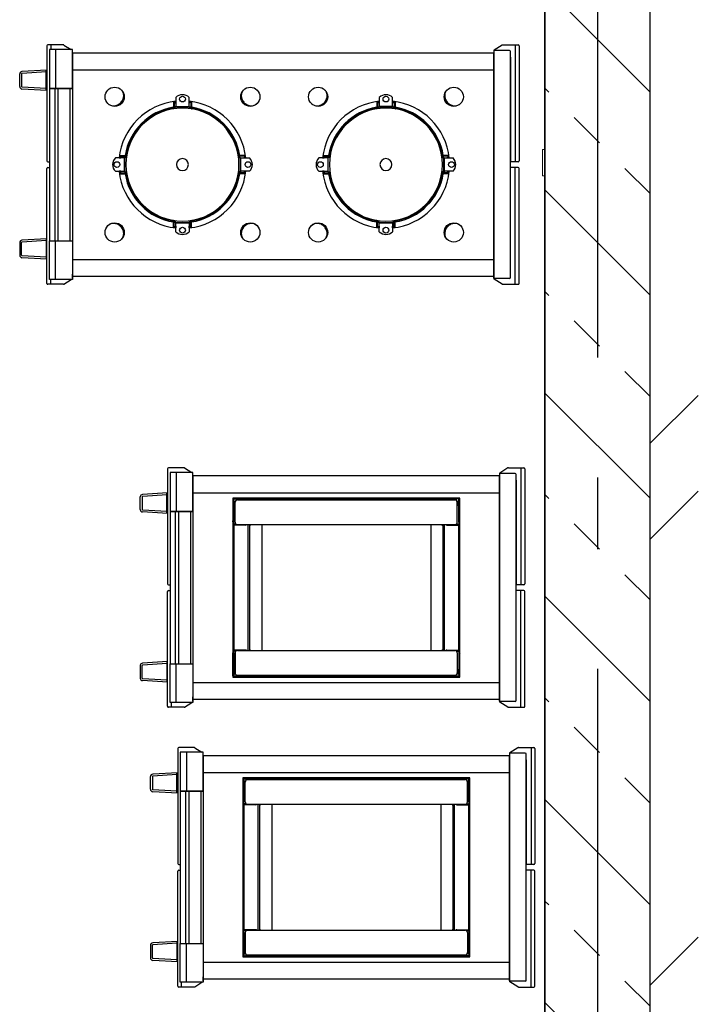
# Model space of a CAD drawing. Header units: millimetres. Extents: x -285236 to 84130, y -470 to 79511.
# Tile 111 of 192: x 18021 to 19428, y 26112 to 28168. Entities that reach past the tile are written whole.
import ezdxf

# ---------------------------------------------------------------- set-up
doc = ezdxf.new("R2010")
doc.units = ezdxf.units.MM
doc.linetypes.add('NLRS_stramien', pattern=[1650, 1000, -250, 150, -250])
doc.layers.add('XREF', color=254, linetype='Continuous')

msp = doc.modelspace()

# ---------------------------------------------------------------- hatches: boundary and pattern name
at = {"layer": 'XREF', "lineweight": 9}
h = msp.add_hatch(dxfattribs=at)
h.set_pattern_fill('FP_6', color=256, angle=45, style=0, pattern_type=2)
h.set_pattern_definition([(45, (-29374, 17038.6), (-565.685, 565.685), []), (45, (-29174, 17038.6), (-565.685, 565.685), [])])
h.paths.add_polyline_path([(19337.8696, 24852.6047), (19437.8696, 24852.6047), (19437.8696, 30542.6047), (19337.8696, 30542.0611), (19337.8696, 26495.7414)])
h = msp.add_hatch(dxfattribs=at)
h.set_pattern_fill('FP_316', color=256, angle=45, style=0, pattern_type=2)
h.set_pattern_definition([(135, (19337.87, 27592.6), (-212.132, -212.132), []), (135, (19337.87, 27804.74), (-212.132, -212.132), [75, -75])])
h.paths.add_polyline_path([(19337.8696, 24852.6047), (19337.0696, 30102.6047), (19327.8696, 30103.5138), (19255.3696, 30182.6047), (19337.8696, 30182.6047), (19337.8696, 30332.6047), (19117.8696, 30332.6047), (19117.8696, 24852.6047)])

# ---------------------------------------------------------------- linework, layer by layer
at = {"layer": 'XREF', "linetype": 'NLRS_stramien'}
msp.add_line((19227.8696, 77962.7572), (19227.8696, 8370.0218), dxfattribs=at)
at = {"layer": 'XREF', "lineweight": 35}
msp.add_line((19117.8696, 30332.6047), (19117.8696, 25072.6047), dxfattribs=at)
at = {"layer": 'XREF', "lineweight": 25}
msp.add_line((19337.8696, 24852.6047), (19337.8696, 30092.6047), dxfattribs=at)
at = {"layer": 'XREF'}
for p, q in [((18077.8946, 28113.8123), (18077.8946, 27873.8123)), ((18112.2165, 28115.8123), (18079.8946, 28115.8123)), ((18085.9909, 28115.8123), (18085.9909, 28105.9623)), ((18113.2893, 28115.5003), (18128.2981, 28105.9623)), ((19028.4999, 28115.5003), (19011.8219, 28104.9016)), ((19029.5726, 28115.8123), (19061.8945, 28115.8123)), ((19055.7983, 28115.8123), (19055.7983, 27871.8123)), ((19063.8945, 28113.8123), (19063.8945, 27873.8123)), ((19010.8946, 28103.2136), (19010.8946, 28094.3123)), ((19043.8946, 28103.8123), (19012.8946, 28103.8123)), ((19045.8946, 28090.3123), (19045.8946, 27872.8123)), ((18020.8914, 28028.6322), (18020.8914, 28055.2177)), ((18024.8914, 28055.2177), (18024.8914, 28028.6322)), ((18077.8946, 28063.3666), (18025.59, 28060.2086)), ((18076.018, 28059.246), (18025.8311, 28056.2159)), ((18076.018, 28020.5965), (18076.018, 28063.2533)), ((18076.018, 28024.6038), (18025.8311, 28027.634)), ((18093.9871, 28024.8123), (18093.9871, 27706.8123)), ((18100.8946, 28024.8123), (18100.8946, 27706.8123)), ((18125.8946, 28024.8123), (18125.8946, 27706.8123)), ((18077.8946, 28020.4832), (18025.59, 28023.6412)), ((18341.8946, 27982.5623), (18340.6946, 27982.5623)), ((18379.8946, 27982.5623), (18381.0946, 27982.5623)), ((18766.8946, 27982.5623), (18765.6946, 27982.5623)), ((18804.8946, 27982.5623), (18806.0946, 27982.5623)), ((18244.1446, 27884.8123), (18244.1446, 27886.0123)), ((18477.6446, 27884.8123), (18477.6446, 27886.0123)), ((18669.1446, 27884.8123), (18669.1446, 27886.0123)), ((18902.6446, 27884.8123), (18902.6446, 27886.0123)), ((18079.8946, 27871.8123), (18083.0246, 27871.8123)), ((18079.8946, 27859.8123), (18083.0246, 27859.8123)), ((19061.8945, 27871.8123), (19046.8946, 27871.8123)), ((19061.8945, 27859.8123), (19046.8946, 27859.8123)), ((19055.7983, 27615.8123), (19055.7983, 27859.8123)), ((18077.8946, 27617.8123), (18077.8946, 27857.8123)), ((18244.1446, 27846.8123), (18244.1446, 27845.6123)), ((18477.6446, 27846.8123), (18477.6446, 27845.6123)), ((18669.1446, 27846.8123), (18669.1446, 27845.6123)), ((18902.6446, 27846.8123), (18902.6446, 27845.6123)), ((19045.8946, 27641.3123), (19045.8946, 27858.8123)), ((19063.8945, 27617.8123), (19063.8945, 27857.8123)), ((18341.8946, 27749.0623), (18340.6946, 27749.0623)), ((18379.8946, 27749.0623), (18381.0946, 27749.0623)), ((18766.8946, 27749.0623), (18765.6946, 27749.0623)), ((18804.8946, 27749.0623), (18806.0946, 27749.0623)), ((18020.8914, 27702.9924), (18020.8914, 27676.4068)), ((18024.8914, 27676.4068), (18024.8914, 27702.9924)), ((18077.8946, 27711.1413), (18025.59, 27707.9833)), ((18076.018, 27707.0207), (18025.8311, 27703.9906)), ((18076.018, 27711.028), (18076.018, 27668.3712)), ((18076.018, 27672.3785), (18025.8311, 27675.4086)), ((18077.8946, 27668.2579), (18025.59, 27671.4159)), ((18130.8946, 27628.411), (18130.8946, 27637.3123)), ((19010.8946, 27628.411), (19010.8946, 27637.3123)), ((18112.2165, 27615.8123), (18079.8946, 27615.8123)), ((18085.9909, 27615.8123), (18085.9909, 27625.6623)), ((18113.2893, 27616.1243), (18128.2981, 27625.6623)), ((19028.4999, 27616.1243), (19011.8219, 27626.723)), ((19043.8946, 27627.8123), (19012.8946, 27627.8123)), ((19029.5726, 27615.8123), (19061.8945, 27615.8123)), ((18329.8697, 27230.6047), (18329.8697, 26990.6047)), ((18364.1916, 27232.6047), (18331.8697, 27232.6047)), ((18365.2643, 27232.2927), (18380.2732, 27222.7547)), ((19040.475, 27232.2927), (19023.7969, 27221.694)), ((19041.5477, 27232.6047), (19073.8696, 27232.6047)), ((19067.7733, 27232.6047), (19067.7733, 26988.6047)), ((19075.8696, 27230.6047), (19075.8696, 26990.6047)), ((19022.8696, 27220.006), (19022.8696, 27211.1047)), ((19055.8696, 27220.6047), (19024.8696, 27220.6047)), ((19057.8696, 27207.1047), (19057.8696, 26989.6047)), ((18272.8665, 27145.4246), (18272.8665, 27172.0101)), ((18276.8665, 27172.0101), (18276.8665, 27145.4246)), ((18329.8697, 27180.1591), (18277.5651, 27177.001)), ((18327.9931, 27176.0385), (18277.8062, 27173.0083)), ((18327.9931, 27137.3889), (18327.9931, 27180.0457)), ((18382.8696, 27180.6047), (19022.8696, 27180.6047)), ((18470.8696, 27119.1047), (18470.8696, 27160.6047)), ((18934.8696, 27119.1047), (18934.8696, 27160.6047)), ((18329.8697, 27137.2756), (18277.5651, 27140.4337)), ((18327.9931, 27141.3962), (18277.8062, 27144.4264)), ((18345.9622, 27141.6047), (18345.9622, 26823.6047)), ((18352.8696, 27141.6047), (18352.8696, 26823.6047)), ((18377.8696, 27141.6047), (18377.8696, 26823.6047)), ((18472.8696, 27115.1047), (18465.8696, 27115.1047)), ((18492.8696, 27113.1047), (18465.8696, 27113.1047)), ((18912.8696, 27113.1047), (18939.8696, 27113.1047)), ((18932.8696, 27115.1047), (18939.8696, 27115.1047)), ((18331.8697, 26988.6047), (18334.9996, 26988.6047)), ((18331.8697, 26976.6047), (18334.9996, 26976.6047)), ((19057.8696, 26758.1047), (19057.8696, 26975.6047)), ((19073.8696, 26988.6047), (19058.8696, 26988.6047)), ((19073.8696, 26976.6047), (19058.8696, 26976.6047)), ((19067.7733, 26732.6047), (19067.7733, 26976.6047)), ((18329.8697, 26734.6047), (18329.8697, 26974.6047)), ((19075.8696, 26734.6047), (19075.8696, 26974.6047)), ((18492.8696, 26852.1047), (18465.8696, 26852.1047)), ((18472.8696, 26850.1047), (18465.8696, 26850.1047)), ((18470.8696, 26846.1047), (18470.8696, 26804.6047)), ((18912.8696, 26852.1047), (18939.8696, 26852.1047)), ((18932.8696, 26850.1047), (18939.8696, 26850.1047)), ((18934.8696, 26846.1047), (18934.8696, 26804.6047)), ((18272.8665, 26819.7848), (18272.8665, 26793.1992)), ((18276.8665, 26793.1992), (18276.8665, 26819.7848)), ((18329.8697, 26827.9337), (18277.5651, 26824.7757)), ((18327.9931, 26823.8131), (18277.8062, 26820.783)), ((18327.9931, 26827.8204), (18327.9931, 26785.1636)), ((18327.9931, 26789.1709), (18277.8062, 26792.201)), ((18329.8697, 26785.0503), (18277.5651, 26788.2083)), ((18382.8696, 26784.6047), (19022.8696, 26784.6047)), ((18382.8696, 26745.2034), (18382.8696, 26754.1047)), ((19022.8696, 26745.2034), (19022.8696, 26754.1047)), ((18364.1916, 26732.6047), (18331.8697, 26732.6047)), ((18337.9659, 26732.6047), (18337.9659, 26742.4547)), ((18365.2643, 26732.9167), (18380.2732, 26742.4547)), ((19040.475, 26732.9167), (19023.7969, 26743.5154)), ((19055.8696, 26744.6047), (19024.8696, 26744.6047)), ((19041.5477, 26732.6047), (19073.8696, 26732.6047)), ((18385.3192, 26648.5007), (18352.9973, 26648.5007)), ((18386.3919, 26648.1887), (18401.4008, 26638.6507)), ((19061.6026, 26648.1887), (19044.9245, 26637.59)), ((19062.6753, 26648.5007), (19094.9972, 26648.5007)), ((19088.9009, 26648.5007), (19088.9009, 26404.5007)), ((18350.9973, 26646.5007), (18350.9973, 26406.5007)), ((19043.9972, 26635.902), (19043.9972, 26627.0007)), ((19076.9972, 26636.5007), (19045.9972, 26636.5007)), ((19096.9972, 26646.5007), (19096.9972, 26406.5007)), ((19078.9972, 26623.0007), (19078.9972, 26405.5007)), ((18293.9941, 26561.3206), (18293.9941, 26587.9062)), ((18297.9941, 26587.9062), (18297.9941, 26561.3206)), ((18350.9973, 26596.0551), (18298.6927, 26592.8971)), ((18349.1207, 26591.9345), (18298.9338, 26588.9044)), ((18349.1207, 26553.285), (18349.1207, 26595.9418)), ((18403.9972, 26596.5007), (19043.9972, 26596.5007)), ((18491.9972, 26535.0007), (18491.9972, 26576.5007)), ((18955.9972, 26535.0007), (18955.9972, 26576.5007)), ((18350.9973, 26553.1717), (18298.6927, 26556.3297)), ((18349.1207, 26557.2923), (18298.9338, 26560.3225)), ((18367.0898, 26557.5007), (18367.0898, 26239.5007)), ((18373.9972, 26557.5007), (18373.9972, 26239.5007)), ((18398.9972, 26557.5007), (18398.9972, 26239.5007)), ((18493.9972, 26531.0007), (18486.9972, 26531.0007)), ((18513.9972, 26529.0007), (18486.9972, 26529.0007)), ((18933.9972, 26529.0007), (18960.9972, 26529.0007)), ((18953.9972, 26531.0007), (18960.9972, 26531.0007)), ((18352.9973, 26404.5007), (18356.1272, 26404.5007)), ((19094.9972, 26404.5007), (19079.9972, 26404.5007)), ((18350.9973, 26150.5007), (18350.9973, 26390.5007)), ((18352.9973, 26392.5007), (18356.1272, 26392.5007)), ((19078.9972, 26174.0007), (19078.9972, 26391.5007)), ((19094.9972, 26392.5007), (19079.9972, 26392.5007)), ((19088.9009, 26148.5007), (19088.9009, 26392.5007)), ((19096.9972, 26150.5007), (19096.9972, 26390.5007)), ((18513.9972, 26268.0007), (18486.9972, 26268.0007)), ((18493.9972, 26266.0007), (18486.9972, 26266.0007)), ((18491.9972, 26262.0007), (18491.9972, 26220.5007)), ((18933.9972, 26268.0007), (18960.9972, 26268.0007)), ((18953.9972, 26266.0007), (18960.9972, 26266.0007)), ((18955.9972, 26262.0007), (18955.9972, 26220.5007)), ((18293.9941, 26235.6809), (18293.9941, 26209.0953)), ((18297.9941, 26209.0953), (18297.9941, 26235.6809)), ((18350.9973, 26243.8298), (18298.6927, 26240.6718)), ((18349.1207, 26239.7092), (18298.9338, 26236.679)), ((18349.1207, 26243.7165), (18349.1207, 26201.0597)), ((18350.9973, 26200.9464), (18298.6927, 26204.1044)), ((18349.1207, 26205.067), (18298.9338, 26208.0971)), ((18403.9972, 26200.5007), (19043.9972, 26200.5007)), ((18359.0935, 26148.5007), (18359.0935, 26158.3507)), ((18386.3919, 26148.8128), (18401.4008, 26158.3507)), ((18403.9972, 26161.0994), (18403.9972, 26170.0007)), ((19043.9972, 26161.0994), (19043.9972, 26170.0007)), ((19061.6026, 26148.8128), (19044.9245, 26159.4115)), ((19076.9972, 26160.5007), (19045.9972, 26160.5007)), ((18385.3192, 26148.5007), (18352.9973, 26148.5007)), ((19062.6753, 26148.5007), (19094.9972, 26148.5007))]:
    msp.add_line(p, q, dxfattribs=at)
at = {"layer": 'XREF', "linetype": 'Continuous'}
for p, q in [((18130.8946, 28063.8123), (19010.8946, 28063.8123)), ((18130.8946, 27667.8123), (19010.8946, 27667.8123))]:
    msp.add_line(p, q, dxfattribs=at)
at = {"layer": 'XREF', "lineweight": 18}
for p, q in [((19112.8696, 27842.1594), (19112.8696, 27897.1594)), ((19117.8696, 27897.1594), (19112.8696, 27897.1594)), ((19117.8696, 27842.1594), (19112.8696, 27842.1594))]:
    msp.add_line(p, q, dxfattribs=at)
at = {"layer": 'XREF', "flags": 128}
for points in [[(18095.8946, 28105.9623), (18095.8946, 28024.8123), (18130.8946, 28024.8123), (18130.8946, 28105.9623), (18095.8946, 28105.9623), (18083.0246, 28105.9623), (18083.0246, 28024.8123), (18095.8946, 28024.8123)], [(19010.8946, 28101.8123), (19010.8946, 27865.8123), (19010.8946, 28098.8123), (18130.8946, 28098.8123), (18130.8946, 27865.8123), (18130.8946, 27632.8123), (19010.8946, 27632.8123), (19010.8946, 27865.8123), (19010.8946, 27629.8123)], [(19045.8946, 27629.8123), (19045.8946, 27865.8123), (19045.8946, 28101.8123)], [(18130.8946, 28024.8123), (18083.0246, 28024.8123), (18083.0246, 27706.8123), (18130.8946, 27706.8123)], [(18346.8946, 28006.0395), (18346.8946, 27986.6723), (18374.8946, 27986.6723), (18374.8946, 28006.0395)], [(18771.8946, 28006.0395), (18771.8946, 27986.6723), (18799.8946, 27986.6723), (18799.8946, 28006.0395)], [(18340.6946, 27982.0704), (18340.6946, 27983.0623), (18337.6946, 27983.0623), (18337.6946, 27981.5091)], [(18341.8946, 27997.4481), (18341.8946, 27985.7786), (18341.8946, 27982.2726)], [(18343.3946, 27997.6559), (18343.3946, 27985.974), (18343.3946, 27982.5074)], [(18343.3946, 27983.8123), (18344.3946, 27983.8123), (18344.3946, 27982.653)], [(18345.3946, 27997.906), (18345.3946, 27994.5623), (18346.8946, 27994.5623), (18346.8946, 27998.1704), (18346.8946, 27994.5623)], [(18345.8946, 27982.855), (18345.8946, 27986.2635), (18345.8946, 27987.0623), (18360.8946, 27987.0623), (18375.8946, 27987.0623), (18375.8946, 27986.2635), (18375.8946, 27982.855)], [(18376.3946, 27997.906), (18376.3946, 27994.5623), (18374.8946, 27994.5623), (18374.8946, 27998.1704), (18374.8946, 27994.5623)], [(18378.3946, 27983.8123), (18377.3946, 27983.8123), (18377.3946, 27982.653)], [(18378.3946, 27997.6559), (18378.3946, 27985.974), (18378.3946, 27982.5074)], [(18379.8946, 27997.4481), (18379.8946, 27985.7786), (18379.8946, 27982.2726)], [(18381.0946, 27982.0704), (18381.0946, 27983.0623), (18384.0946, 27983.0623), (18384.0946, 27981.5091)], [(18765.6946, 27982.0704), (18765.6946, 27983.0623), (18762.6946, 27983.0623), (18762.6946, 27981.5091)], [(18766.8946, 27997.4481), (18766.8946, 27985.7786), (18766.8946, 27982.2726)], [(18768.3946, 27997.6559), (18768.3946, 27985.974), (18768.3946, 27982.5074)], [(18768.3946, 27983.8123), (18769.3946, 27983.8123), (18769.3946, 27982.653)], [(18771.8946, 27994.5623), (18771.8946, 27998.1704), (18771.8946, 27994.5623), (18770.3946, 27994.5623), (18770.3946, 27997.906)], [(18800.8946, 27982.855), (18800.8946, 27986.2635), (18800.8946, 27987.0623), (18785.8946, 27987.0623), (18770.8946, 27987.0623), (18770.8946, 27986.2635), (18770.8946, 27982.855)], [(18801.3946, 27997.906), (18801.3946, 27994.5623), (18799.8946, 27994.5623), (18799.8946, 27998.1704), (18799.8946, 27994.5623)], [(18802.3946, 27982.653), (18802.3946, 27983.8123), (18803.3946, 27983.8123)], [(18803.3946, 27997.6559), (18803.3946, 27985.974), (18803.3946, 27982.5074)], [(18804.8946, 27997.4481), (18804.8946, 27985.7786), (18804.8946, 27982.2726)], [(18806.0946, 27982.0704), (18806.0946, 27983.0623), (18809.0946, 27983.0623), (18809.0946, 27981.5091)], [(18228.8008, 27881.3123), (18232.1446, 27881.3123), (18232.1446, 27879.8123), (18228.5364, 27879.8123), (18232.1446, 27879.8123)], [(18229.0509, 27883.3123), (18240.7328, 27883.3123), (18244.1994, 27883.3123)], [(18229.2587, 27884.8123), (18240.9283, 27884.8123), (18244.4343, 27884.8123)], [(18243.8518, 27880.8123), (18240.4433, 27880.8123), (18239.6446, 27880.8123), (18239.6446, 27865.8123), (18239.6446, 27850.8123), (18240.4433, 27850.8123), (18243.8518, 27850.8123)], [(18242.8946, 27883.3123), (18242.8946, 27882.3123), (18244.0539, 27882.3123)], [(18245.1977, 27889.0123), (18243.6446, 27889.0123), (18243.6446, 27886.0123), (18244.6364, 27886.0123)], [(18477.1527, 27886.0123), (18478.1446, 27886.0123), (18478.1446, 27889.0123), (18476.5914, 27889.0123)], [(18492.5304, 27884.8123), (18480.8608, 27884.8123), (18477.3548, 27884.8123)], [(18492.7382, 27883.3123), (18481.0563, 27883.3123), (18477.5897, 27883.3123)], [(18478.8946, 27883.3123), (18478.8946, 27882.3123), (18477.7353, 27882.3123)], [(18477.9373, 27880.8123), (18481.3458, 27880.8123), (18482.1446, 27880.8123), (18482.1446, 27865.8123), (18482.1446, 27850.8123), (18481.3458, 27850.8123), (18477.9373, 27850.8123)], [(18492.9883, 27881.3123), (18489.6446, 27881.3123), (18489.6446, 27879.8123), (18493.2527, 27879.8123)], [(18653.8008, 27881.3123), (18657.1446, 27881.3123), (18657.1446, 27879.8123), (18653.5364, 27879.8123), (18657.1446, 27879.8123)], [(18654.0509, 27883.3123), (18665.7328, 27883.3123), (18669.1994, 27883.3123)], [(18654.2587, 27884.8123), (18665.9283, 27884.8123), (18669.4343, 27884.8123)], [(18668.8518, 27880.8123), (18665.4433, 27880.8123), (18664.6446, 27880.8123), (18664.6446, 27865.8123), (18664.6446, 27850.8123), (18665.4433, 27850.8123), (18668.8518, 27850.8123)], [(18667.8946, 27883.3123), (18667.8946, 27882.3123), (18669.0539, 27882.3123)], [(18669.6364, 27886.0123), (18668.6446, 27886.0123), (18668.6446, 27889.0123), (18670.1977, 27889.0123)], [(18902.1527, 27886.0123), (18903.1446, 27886.0123), (18903.1446, 27889.0123), (18901.5914, 27889.0123)], [(18917.5304, 27884.8123), (18905.8608, 27884.8123), (18902.3548, 27884.8123)], [(18917.7382, 27883.3123), (18906.0563, 27883.3123), (18902.5897, 27883.3123)], [(18903.8946, 27883.3123), (18903.8946, 27882.3123), (18902.7353, 27882.3123)], [(18902.9373, 27880.8123), (18906.3458, 27880.8123), (18907.1446, 27880.8123), (18907.1446, 27865.8123), (18907.1446, 27850.8123), (18906.3458, 27850.8123), (18902.9373, 27850.8123)], [(18918.2527, 27879.8123), (18914.6446, 27879.8123), (18914.6446, 27881.3123), (18917.9883, 27881.3123)], [(18220.6673, 27851.8123), (18240.0346, 27851.8123), (18240.0346, 27879.8123), (18220.6673, 27879.8123)], [(18501.1218, 27851.8123), (18481.7546, 27851.8123), (18481.7546, 27879.8123), (18501.1218, 27879.8123)], [(18645.6673, 27851.8123), (18665.0346, 27851.8123), (18665.0346, 27879.8123), (18645.6673, 27879.8123)], [(18926.1218, 27851.8123), (18906.7546, 27851.8123), (18906.7546, 27879.8123), (18926.1218, 27879.8123)], [(18228.8008, 27850.3123), (18232.1446, 27850.3123), (18232.1446, 27851.8123), (18228.5364, 27851.8123), (18232.1446, 27851.8123)], [(18229.0509, 27848.3123), (18240.7328, 27848.3123), (18244.1994, 27848.3123)], [(18229.2587, 27846.8123), (18240.9283, 27846.8123), (18244.4343, 27846.8123)], [(18244.0539, 27849.3123), (18242.8946, 27849.3123), (18242.8946, 27848.3123)], [(18244.6364, 27845.6123), (18243.6446, 27845.6123), (18243.6446, 27842.6123), (18245.1977, 27842.6123)], [(18477.1527, 27845.6123), (18478.1446, 27845.6123), (18478.1446, 27842.6123), (18476.5914, 27842.6123)], [(18492.5304, 27846.8123), (18480.8608, 27846.8123), (18477.3548, 27846.8123)], [(18492.7382, 27848.3123), (18481.0563, 27848.3123), (18477.5897, 27848.3123)], [(18477.7353, 27849.3123), (18478.8946, 27849.3123), (18478.8946, 27848.3123)], [(18493.2527, 27851.8123), (18489.6446, 27851.8123), (18489.6446, 27850.3123), (18492.9883, 27850.3123)], [(18657.1446, 27851.8123), (18653.5364, 27851.8123), (18657.1446, 27851.8123), (18657.1446, 27850.3123), (18653.8008, 27850.3123)], [(18654.0509, 27848.3123), (18665.7328, 27848.3123), (18669.1994, 27848.3123)], [(18654.2587, 27846.8123), (18665.9283, 27846.8123), (18669.4343, 27846.8123)], [(18667.8946, 27848.3123), (18667.8946, 27849.3123), (18669.0539, 27849.3123)], [(18670.1977, 27842.6123), (18668.6446, 27842.6123), (18668.6446, 27845.6123), (18669.6364, 27845.6123)], [(18901.5914, 27842.6123), (18903.1446, 27842.6123), (18903.1446, 27845.6123), (18902.1527, 27845.6123)], [(18917.5304, 27846.8123), (18905.8608, 27846.8123), (18902.3548, 27846.8123)], [(18917.7382, 27848.3123), (18906.0563, 27848.3123), (18902.5897, 27848.3123)], [(18903.8946, 27848.3123), (18903.8946, 27849.3123), (18902.7353, 27849.3123)], [(18918.2527, 27851.8123), (18914.6446, 27851.8123), (18914.6446, 27850.3123), (18917.9883, 27850.3123)], [(18340.6946, 27749.5541), (18340.6946, 27748.5623), (18337.6946, 27748.5623), (18337.6946, 27750.1154)], [(18341.8946, 27734.1764), (18341.8946, 27745.846), (18341.8946, 27749.352)], [(18343.3946, 27733.9686), (18343.3946, 27745.6505), (18343.3946, 27749.1171)], [(18343.3946, 27747.8123), (18344.3946, 27747.8123), (18344.3946, 27748.9716)], [(18345.3946, 27733.7185), (18345.3946, 27737.0623), (18346.8946, 27737.0623), (18346.8946, 27733.4541), (18346.8946, 27737.0623)], [(18345.8946, 27748.7695), (18345.8946, 27745.361), (18345.8946, 27744.5623), (18360.8946, 27744.5623), (18375.8946, 27744.5623), (18375.8946, 27745.361), (18375.8946, 27748.7695)], [(18346.8946, 27725.5851), (18346.8946, 27744.9523), (18374.8946, 27744.9523), (18374.8946, 27725.5851)], [(18376.3946, 27733.7185), (18376.3946, 27737.0623), (18374.8946, 27737.0623), (18374.8946, 27733.4541), (18374.8946, 27737.0623)], [(18378.3946, 27747.8123), (18377.3946, 27747.8123), (18377.3946, 27748.9716)], [(18378.3946, 27733.9686), (18378.3946, 27745.6505), (18378.3946, 27749.1171)], [(18379.8946, 27734.1764), (18379.8946, 27745.846), (18379.8946, 27749.352)], [(18381.0946, 27749.5541), (18381.0946, 27748.5623), (18384.0946, 27748.5623), (18384.0946, 27750.1154)], [(18762.6946, 27750.1154), (18762.6946, 27748.5623), (18765.6946, 27748.5623), (18765.6946, 27749.5541)], [(18766.8946, 27734.1764), (18766.8946, 27745.846), (18766.8946, 27749.352)], [(18768.3946, 27733.9686), (18768.3946, 27745.6505), (18768.3946, 27749.1171)], [(18768.3946, 27747.8123), (18769.3946, 27747.8123), (18769.3946, 27748.9716)], [(18770.3946, 27733.7185), (18770.3946, 27737.0623), (18771.8946, 27737.0623), (18771.8946, 27733.4541), (18771.8946, 27737.0623)], [(18770.8946, 27748.7695), (18770.8946, 27745.361), (18770.8946, 27744.5623), (18785.8946, 27744.5623), (18800.8946, 27744.5623), (18800.8946, 27745.361), (18800.8946, 27748.7695)], [(18771.8946, 27725.5851), (18771.8946, 27744.9523), (18799.8946, 27744.9523), (18799.8946, 27725.5851)], [(18801.3946, 27733.7185), (18801.3946, 27737.0623), (18799.8946, 27737.0623), (18799.8946, 27733.4541), (18799.8946, 27737.0623)], [(18802.3946, 27748.9716), (18802.3946, 27747.8123), (18803.3946, 27747.8123)], [(18803.3946, 27733.9686), (18803.3946, 27745.6505), (18803.3946, 27749.1171)], [(18804.8946, 27734.1764), (18804.8946, 27745.846), (18804.8946, 27749.352)], [(18806.0946, 27749.5541), (18806.0946, 27748.5623), (18809.0946, 27748.5623), (18809.0946, 27750.1154)], [(18095.8946, 27625.6623), (18095.8946, 27706.8123), (18130.8946, 27706.8123), (18130.8946, 27625.6623), (18095.8946, 27625.6623), (18083.0246, 27625.6623), (18083.0246, 27706.8123), (18095.8946, 27706.8123)], [(18347.8696, 27222.7547), (18347.8696, 27141.6047), (18382.8696, 27141.6047), (18382.8696, 27222.7547), (18347.8696, 27222.7547), (18334.9996, 27222.7547), (18334.9996, 27141.6047), (18347.8696, 27141.6047)], [(19022.8696, 27218.6047), (19022.8696, 26982.6047), (19022.8696, 27215.6047), (18382.8696, 27215.6047), (18382.8696, 26982.6047), (18382.8696, 26749.6047), (19022.8696, 26749.6047), (19022.8696, 26982.6047), (19022.8696, 26746.6047)], [(19057.8696, 26746.6047), (19057.8696, 26982.6047), (19057.8696, 27218.6047)], [(18466.3696, 27166.6047), (18466.3696, 27119.1047), (18467.8696, 27119.1047), (18467.8696, 27166.6047)], [(18467.8696, 27115.1047), (18467.8696, 27162.6047), (18471.2871, 27162.6047), (18468.3696, 27162.6047), (18468.3696, 27154.6047), (18470.8696, 27154.6047)], [(18468.8696, 27169.1047), (18516.3696, 27169.1047), (18702.8696, 27169.1047), (18889.3696, 27169.1047), (18936.8696, 27169.1047)], [(18468.8696, 27167.6047), (18516.3696, 27167.6047), (18702.8696, 27167.6047), (18472.8696, 27167.6047), (18472.8696, 27164.6047)], [(18475.8696, 27165.6047), (18702.8696, 27165.6047), (18929.8696, 27165.6047)], [(18497.3696, 27165.6047), (18497.3696, 27167.1047), (18505.3696, 27167.1047), (18505.3696, 27165.6047)], [(18936.8696, 27167.6047), (18889.3696, 27167.6047), (18702.8696, 27167.6047), (18932.8696, 27167.6047), (18932.8696, 27164.6047)], [(18908.3696, 27165.6047), (18908.3696, 27167.1047), (18900.3696, 27167.1047), (18900.3696, 27165.6047)], [(18934.8696, 27154.6047), (18937.3696, 27154.6047), (18937.3696, 27162.6047), (18934.4522, 27162.6047), (18937.8696, 27162.6047), (18937.8696, 27115.1047)], [(18939.3696, 27166.6047), (18939.3696, 27119.1047), (18937.8696, 27119.1047), (18937.8696, 27166.6047)], [(18382.8696, 27141.6047), (18334.9996, 27141.6047), (18334.9996, 26823.6047), (18382.8696, 26823.6047)], [(18465.8696, 27146.6047), (18466.3696, 27146.6047), (18466.3696, 27121.6047)], [(18939.8696, 27146.6047), (18939.3696, 27146.6047), (18939.3696, 27121.6047)], [(18475.8696, 27114.1047), (18702.8696, 27114.1047), (18929.8696, 27114.1047)], [(18497.8696, 26851.1047), (18497.8696, 26982.6047), (18497.8696, 27114.1047)], [(18502.8696, 26851.1047), (18502.8696, 26852.1047), (18501.3696, 26852.1047), (18501.3696, 26982.6047), (18501.3696, 27113.1047), (18502.8696, 27113.1047), (18502.8696, 27114.1047)], [(18526.3696, 27114.1047), (18526.3696, 26982.6047), (18526.3696, 26851.1047)], [(18879.3696, 27114.1047), (18879.3696, 26982.6047), (18879.3696, 26851.1047)], [(18902.8696, 27114.1047), (18902.8696, 27113.1047), (18904.3696, 27113.1047), (18904.3696, 26982.6047), (18904.3696, 26852.1047), (18902.8696, 26852.1047), (18902.8696, 26851.1047)], [(18907.8696, 26851.1047), (18907.8696, 26982.6047), (18907.8696, 27114.1047)], [(18465.8696, 26818.6047), (18466.3696, 26818.6047), (18466.3696, 26843.6047)], [(18466.3696, 26798.6047), (18466.3696, 26846.1047), (18467.8696, 26846.1047), (18467.8696, 26798.6047)], [(18470.8696, 26810.6047), (18468.3696, 26810.6047), (18468.3696, 26802.6047), (18471.2871, 26802.6047), (18467.8696, 26802.6047), (18467.8696, 26850.1047)], [(18475.8696, 26851.1047), (18702.8696, 26851.1047), (18929.8696, 26851.1047)], [(18937.8696, 26850.1047), (18937.8696, 26802.6047), (18934.4522, 26802.6047), (18937.3696, 26802.6047), (18937.3696, 26810.6047), (18934.8696, 26810.6047)], [(18939.3696, 26798.6047), (18939.3696, 26846.1047), (18937.8696, 26846.1047), (18937.8696, 26798.6047)], [(18939.8696, 26818.6047), (18939.3696, 26818.6047), (18939.3696, 26843.6047)], [(18347.8696, 26742.4547), (18347.8696, 26823.6047), (18382.8696, 26823.6047), (18382.8696, 26742.4547), (18347.8696, 26742.4547), (18334.9996, 26742.4547), (18334.9996, 26823.6047), (18347.8696, 26823.6047)], [(18468.8696, 26797.6047), (18516.3696, 26797.6047), (18702.8696, 26797.6047), (18472.8696, 26797.6047), (18472.8696, 26800.6047)], [(18468.8696, 26796.1047), (18516.3696, 26796.1047), (18702.8696, 26796.1047), (18889.3696, 26796.1047), (18936.8696, 26796.1047)], [(18475.8696, 26799.6047), (18702.8696, 26799.6047), (18929.8696, 26799.6047)], [(18497.3696, 26799.6047), (18497.3696, 26798.1047), (18505.3696, 26798.1047), (18505.3696, 26799.6047)], [(18936.8696, 26797.6047), (18889.3696, 26797.6047), (18702.8696, 26797.6047), (18932.8696, 26797.6047), (18932.8696, 26800.6047)], [(18900.3696, 26799.6047), (18900.3696, 26798.1047), (18908.3696, 26798.1047), (18908.3696, 26799.6047)], [(18368.9972, 26638.6507), (18368.9972, 26557.5007), (18403.9972, 26557.5007), (18403.9972, 26638.6507), (18368.9972, 26638.6507), (18356.1272, 26638.6507), (18356.1272, 26557.5007), (18368.9972, 26557.5007)], [(19043.9972, 26634.5007), (19043.9972, 26398.5007), (19043.9972, 26631.5007), (18403.9972, 26631.5007), (18403.9972, 26398.5007), (18403.9972, 26165.5007), (19043.9972, 26165.5007), (19043.9972, 26398.5007), (19043.9972, 26162.5007)], [(19078.9972, 26162.5007), (19078.9972, 26398.5007), (19078.9972, 26634.5007)], [(18489.9972, 26585.0007), (18537.4972, 26585.0007), (18723.9972, 26585.0007), (18910.4972, 26585.0007), (18957.9972, 26585.0007)], [(18487.4972, 26582.5007), (18487.4972, 26535.0007), (18488.9972, 26535.0007), (18488.9972, 26582.5007)], [(18488.9972, 26531.0007), (18488.9972, 26578.5007), (18492.4147, 26578.5007), (18489.4972, 26578.5007), (18489.4972, 26570.5007), (18491.9972, 26570.5007)], [(18489.9972, 26583.5007), (18537.4972, 26583.5007), (18723.9972, 26583.5007), (18493.9972, 26583.5007), (18493.9972, 26580.5007)], [(18496.9972, 26581.5007), (18723.9972, 26581.5007), (18950.9972, 26581.5007)], [(18518.4972, 26581.5007), (18518.4972, 26583.0007), (18526.4972, 26583.0007), (18526.4972, 26581.5007)], [(18957.9972, 26583.5007), (18910.4972, 26583.5007), (18723.9972, 26583.5007), (18953.9972, 26583.5007), (18953.9972, 26580.5007)], [(18929.4972, 26581.5007), (18929.4972, 26583.0007), (18921.4972, 26583.0007), (18921.4972, 26581.5007)], [(18955.9972, 26570.5007), (18958.4972, 26570.5007), (18958.4972, 26578.5007), (18955.5798, 26578.5007), (18958.9972, 26578.5007), (18958.9972, 26531.0007)], [(18960.4972, 26582.5007), (18960.4972, 26535.0007), (18958.9972, 26535.0007), (18958.9972, 26582.5007)], [(18403.9972, 26557.5007), (18356.1272, 26557.5007), (18356.1272, 26239.5007), (18403.9972, 26239.5007)], [(18486.9972, 26562.5007), (18487.4972, 26562.5007), (18487.4972, 26537.5007)], [(18960.9972, 26562.5007), (18960.4972, 26562.5007), (18960.4972, 26537.5007)], [(18496.9972, 26530.0007), (18723.9972, 26530.0007), (18950.9972, 26530.0007)], [(18518.9972, 26267.0007), (18518.9972, 26398.5007), (18518.9972, 26530.0007)], [(18523.9972, 26267.0007), (18523.9972, 26268.0007), (18522.4972, 26268.0007), (18522.4972, 26398.5007), (18522.4972, 26529.0007), (18523.9972, 26529.0007), (18523.9972, 26530.0007)], [(18547.4972, 26530.0007), (18547.4972, 26398.5007), (18547.4972, 26267.0007)], [(18900.4972, 26530.0007), (18900.4972, 26398.5007), (18900.4972, 26267.0007)], [(18923.9972, 26530.0007), (18923.9972, 26529.0007), (18925.4972, 26529.0007), (18925.4972, 26398.5007), (18925.4972, 26268.0007), (18923.9972, 26268.0007), (18923.9972, 26267.0007)], [(18928.9972, 26267.0007), (18928.9972, 26398.5007), (18928.9972, 26530.0007)], [(18486.9972, 26234.5007), (18487.4972, 26234.5007), (18487.4972, 26259.5007)], [(18487.4972, 26214.5007), (18487.4972, 26262.0007), (18488.9972, 26262.0007), (18488.9972, 26214.5007)], [(18491.9972, 26226.5007), (18489.4972, 26226.5007), (18489.4972, 26218.5007), (18492.4147, 26218.5007), (18488.9972, 26218.5007), (18488.9972, 26266.0007)], [(18496.9972, 26267.0007), (18723.9972, 26267.0007), (18950.9972, 26267.0007)], [(18958.9972, 26266.0007), (18958.9972, 26218.5007), (18955.5798, 26218.5007), (18958.4972, 26218.5007), (18958.4972, 26226.5007), (18955.9972, 26226.5007)], [(18960.4972, 26214.5007), (18960.4972, 26262.0007), (18958.9972, 26262.0007), (18958.9972, 26214.5007)], [(18960.9972, 26234.5007), (18960.4972, 26234.5007), (18960.4972, 26259.5007)], [(18368.9972, 26158.3507), (18368.9972, 26239.5007), (18403.9972, 26239.5007), (18403.9972, 26158.3507), (18368.9972, 26158.3507), (18356.1272, 26158.3507), (18356.1272, 26239.5007), (18368.9972, 26239.5007)], [(18489.9972, 26213.5007), (18537.4972, 26213.5007), (18723.9972, 26213.5007), (18493.9972, 26213.5007), (18493.9972, 26216.5007)], [(18496.9972, 26215.5007), (18723.9972, 26215.5007), (18950.9972, 26215.5007)], [(18518.4972, 26215.5007), (18518.4972, 26214.0007), (18526.4972, 26214.0007), (18526.4972, 26215.5007)], [(18957.9972, 26213.5007), (18910.4972, 26213.5007), (18723.9972, 26213.5007), (18953.9972, 26213.5007), (18953.9972, 26216.5007)], [(18921.4972, 26215.5007), (18921.4972, 26214.0007), (18929.4972, 26214.0007), (18929.4972, 26215.5007)], [(18489.9972, 26212.0007), (18537.4972, 26212.0007), (18723.9972, 26212.0007), (18910.4972, 26212.0007), (18957.9972, 26212.0007)]]:
    msp.add_lwpolyline(points, dxfattribs=at)
for points in [[(18939.8696, 27169.6047), (18702.8696, 27169.6047), (18465.8696, 27169.6047), (18465.8696, 26982.6047), (18465.8696, 26795.6047), (18702.8696, 26795.6047), (18939.8696, 26795.6047), (18939.8696, 26982.6047)], [(18516.3696, 27169.1047), (18516.3696, 27167.6047)], [(18702.8696, 27169.1047), (18702.8696, 27167.6047)], [(18889.3696, 27167.6047), (18889.3696, 27169.1047)], [(18467.8696, 27113.1047), (18467.8696, 26982.6047)], [(18937.8696, 27113.1047), (18937.8696, 26982.6047)], [(18467.8696, 26852.1047), (18467.8696, 26982.6047)], [(18937.8696, 26852.1047), (18937.8696, 26982.6047)], [(18516.3696, 26797.6047), (18516.3696, 26796.1047)], [(18702.8696, 26796.1047), (18702.8696, 26797.6047)], [(18889.3696, 26796.1047), (18889.3696, 26797.6047)], [(18960.9972, 26585.5007), (18723.9972, 26585.5007), (18486.9972, 26585.5007), (18486.9972, 26398.5007), (18486.9972, 26211.5007), (18723.9972, 26211.5007), (18960.9972, 26211.5007), (18960.9972, 26398.5007)], [(18537.4972, 26585.0007), (18537.4972, 26583.5007)], [(18723.9972, 26585.0007), (18723.9972, 26583.5007)], [(18910.4972, 26583.5007), (18910.4972, 26585.0007)], [(18488.9972, 26529.0007), (18488.9972, 26398.5007)], [(18958.9972, 26529.0007), (18958.9972, 26398.5007)], [(18488.9972, 26268.0007), (18488.9972, 26398.5007)], [(18958.9972, 26268.0007), (18958.9972, 26398.5007)], [(18537.4972, 26213.5007), (18537.4972, 26212.0007)], [(18723.9972, 26212.0007), (18723.9972, 26213.5007)], [(18910.4972, 26212.0007), (18910.4972, 26213.5007)]]:
    msp.add_lwpolyline(points, close=True, dxfattribs=at)
at = {"layer": 'XREF'}
for centre, radius in [((18219.254, 28007.4528), 20), ((18502.5351, 28007.4528), 20), ((18644.254, 28007.4528), 20), ((18927.5351, 28007.4528), 20), ((18360.8946, 28002.6723), 6), ((18785.8946, 28002.6723), 6), ((18224.0346, 27865.8123), 6), ((18497.7546, 27865.8123), 6), ((18649.0346, 27865.8123), 6), ((18922.7546, 27865.8123), 6), ((18219.254, 27724.1717), 20), ((18502.5351, 27724.1717), 20), ((18644.254, 27724.1717), 20), ((18927.5351, 27724.1717), 20), ((18360.8946, 27728.9523), 6), ((18785.8946, 27728.9523), 6)]:
    msp.add_circle(centre, radius, dxfattribs=at)
for centre, radius, start, end in [((18079.8946, 28113.8123), 2, 90, 180), ((18112.2165, 28113.8123), 2, 57.5644602, 90), ((19029.5726, 28113.8123), 2, 90, 122.4355398), ((19061.8945, 28113.8123), 2, 0, 90), ((19012.8946, 28103.2136), 2, 122.4355398, 180), ((19012.8946, 28101.8123), 2, 90, 180), ((19043.8946, 28101.8123), 2, 0, 90), ((18025.8914, 28055.2177), 5, 93.4551734, 180), ((18025.8914, 28055.2177), 1, 93.4551734, 180), ((18025.8914, 28028.6322), 5, 180, 266.5448266), ((18025.8914, 28028.6322), 1, 180, 266.5448266), ((18222.3514, 28010.5502), 15.6196, 19.8464599, 45), ((18218.0804, 28009.8842), 20.0338, 335.0712758, 356.4156628), ((18220.1476, 28009.7548), 17.9626, 356.4156628, 19.8464599), ((18360.8946, 27991.7566), 20, 45.572996, 134.427004), ((18501.6416, 28009.7548), 17.9626, 160.1535401, 183.5843372), ((18503.7087, 28009.8842), 20.0338, 183.5843372, 204.9287242), ((18499.4377, 28010.5502), 15.6196, 135, 160.1535401), ((18647.3514, 28010.5502), 15.6196, 19.8464599, 45), ((18643.0804, 28009.8842), 20.0338, 335.0712758, 356.4156628), ((18645.1476, 28009.7548), 17.9626, 356.4156628, 19.8464599), ((18785.8946, 27991.7566), 20, 45.572996, 134.427004), ((18926.6416, 28009.7548), 17.9626, 160.1535401, 183.5843372), ((18928.7087, 28009.8842), 20.0338, 183.5843372, 204.9287242), ((18924.4377, 28010.5502), 15.6196, 135, 160.1535401), ((18216.1566, 28004.3554), 15.6196, 225, 250.1535401), ((18216.9521, 28006.5593), 17.9626, 250.1535401, 273.5843372), ((18216.8226, 28008.6264), 20.0338, 273.5843372, 294.9287242), ((18215.7302, 28010.9766), 22.6255, 294.9287242, 315), ((18360.8946, 27865.8123), 133, 96.0423284, 173.9576716), ((18215.7302, 28010.9766), 22.6255, 315, 335.0712758), ((18360.8946, 27865.8123), 121.25, 99.0154638, 170.9845362), ((18360.8946, 27865.8123), 118, 90, 180), ((18352.9196, 27978.0623), 16.025, 161.8194462, 167.9084399), ((18360.8946, 27865.8123), 119.25, 99.1679593, 100.5082958), ((18360.8946, 27865.8123), 121.25, 97.1063434, 98.2984769), ((18360.8946, 27865.8123), 119.25, 97.226158, 98.3031625), ((18360.8946, 27865.8123), 118, 0, 90), ((18360.8946, 27865.8123), 133, 6.0423284, 83.9576716), ((18360.8946, 27865.8123), 121.25, 81.7015231, 82.8936566), ((18360.8946, 27865.8123), 121.25, 81.7015231, 82.8936566), ((18360.8946, 27865.8123), 119.25, 81.6968375, 82.773842), ((18360.8946, 27865.8123), 119.25, 81.6968375, 82.773842), ((18360.8946, 27865.8123), 121.25, 9.0154638, 80.9845362), ((18360.8946, 27865.8123), 119.25, 79.4917042, 80.8320407), ((18360.8946, 27865.8123), 119.25, 79.4917042, 80.8320407), ((18360.8946, 27865.8123), 119.25, 79.4917042, 80.8320407), ((18368.8696, 27978.0623), 16.025, 12.0915601, 18.1805538), ((18506.0589, 28010.9766), 22.6255, 204.9287242, 225), ((18506.0589, 28010.9766), 22.6255, 225, 245.0712758), ((18504.9665, 28008.6264), 20.0338, 245.0712758, 266.4156628), ((18504.8371, 28006.5593), 17.9626, 266.4156628, 289.8464599), ((18505.6325, 28004.3554), 15.6196, 289.8464599, 315), ((18641.1566, 28004.3554), 15.6196, 225, 250.1535401), ((18641.9521, 28006.5593), 17.9626, 250.1535401, 273.5843372), ((18641.8226, 28008.6264), 20.0338, 273.5843372, 294.9287242), ((18640.7302, 28010.9766), 22.6255, 294.9287242, 315), ((18785.8946, 27865.8123), 133, 96.0423284, 173.9576716), ((18640.7302, 28010.9766), 22.6255, 315, 335.0712758), ((18785.8946, 27865.8123), 121.25, 99.0154638, 170.9845362), ((18785.8946, 27865.8123), 118, 90, 180), ((18777.9196, 27978.0623), 16.025, 161.8194462, 167.9084399), ((18785.8946, 27865.8123), 119.25, 99.1679593, 100.5082958), ((18785.8946, 27865.8123), 121.25, 97.1063434, 98.2984769), ((18785.8946, 27865.8123), 119.25, 97.226158, 98.3031625), ((18785.8946, 27865.8123), 118, 0, 90), ((18785.8946, 27865.8123), 133, 6.0423284, 83.9576716), ((18785.8946, 27865.8123), 121.25, 81.7015231, 82.8936566), ((18785.8946, 27865.8123), 121.25, 81.7015231, 82.8936566), ((18785.8946, 27865.8123), 119.25, 81.6968375, 82.773842), ((18785.8946, 27865.8123), 119.25, 81.6968375, 82.773842), ((18785.8946, 27865.8123), 121.25, 9.0154638, 80.9845362), ((18785.8946, 27865.8123), 119.25, 79.4917042, 80.8320407), ((18785.8946, 27865.8123), 119.25, 79.4917042, 80.8320407), ((18785.8946, 27865.8123), 119.25, 79.4917042, 80.8320407), ((18793.8696, 27978.0623), 16.025, 12.0915601, 18.1805538), ((18931.0589, 28010.9766), 22.6255, 204.9287242, 225), ((18931.0589, 28010.9766), 22.6255, 225, 245.0712758), ((18929.9665, 28008.6264), 20.0338, 245.0712758, 266.4156628), ((18929.8371, 28006.5593), 17.9626, 266.4156628, 289.8464599), ((18930.6325, 28004.3554), 15.6196, 289.8464599, 315), ((18360.8946, 27865.8123), 119.25, 101.2183942, 168.7816058), ((18360.8946, 27865.8123), 119.25, 11.2183942, 78.7816058), ((18785.8946, 27865.8123), 119.25, 101.2183942, 168.7816058), ((18785.8946, 27865.8123), 119.25, 11.2183942, 78.7816058), ((18360.8946, 27865.8123), 121.25, 171.7015231, 172.8936566), ((18360.8946, 27865.8123), 121.25, 171.7015231, 172.8936566), ((18360.8946, 27865.8123), 119.25, 171.6968375, 172.773842), ((18360.8946, 27865.8123), 119.25, 171.6968375, 172.773842), ((18360.8946, 27865.8123), 119.25, 169.4917042, 170.8320407), ((18360.8946, 27865.8123), 119.25, 169.4917042, 170.8320407), ((18360.8946, 27865.8123), 119.25, 169.4917042, 170.8320407), ((18248.6446, 27873.7873), 16.025, 102.0915601, 108.1805538), ((18473.1446, 27873.7873), 16.025, 71.8194462, 77.9084399), ((18360.8946, 27865.8123), 119.25, 9.1679593, 10.5082958), ((18360.8946, 27865.8123), 119.25, 7.226158, 8.3031625), ((18360.8946, 27865.8123), 121.25, 7.1063434, 8.2984769), ((18785.8946, 27865.8123), 121.25, 171.7015231, 172.8936566), ((18785.8946, 27865.8123), 121.25, 171.7015231, 172.8936566), ((18785.8946, 27865.8123), 119.25, 171.6968375, 172.773842), ((18785.8946, 27865.8123), 119.25, 171.6968375, 172.773842), ((18785.8946, 27865.8123), 119.25, 169.4917042, 170.8320407), ((18785.8946, 27865.8123), 119.25, 169.4917042, 170.8320407), ((18785.8946, 27865.8123), 119.25, 169.4917042, 170.8320407), ((18673.6446, 27873.7873), 16.025, 102.0915601, 108.1805538), ((18898.1446, 27873.7873), 16.025, 71.8194462, 77.9084399), ((18785.8946, 27865.8123), 119.25, 9.1679593, 10.5082958), ((18785.8946, 27865.8123), 119.25, 7.226158, 8.3031625), ((18785.8946, 27865.8123), 121.25, 7.1063434, 8.2984769), ((18079.8946, 27873.8123), 2, 180, 270), ((18079.8946, 27857.8123), 2, 90, 180), ((18234.9502, 27865.8123), 20, 135.572996, 224.427004), ((18360.8946, 27865.8123), 118, 180, 270), ((18360.8946, 27865.8123), 12.5, 90, 180), ((18360.8946, 27865.8123), 12.5, 180, 270), ((18360.8946, 27865.8123), 12.5, 0, 90), ((18360.8946, 27865.8123), 118, 270, 0), ((18360.8946, 27865.8123), 12.5, 270, 0), ((18486.8389, 27865.8123), 20, 315.572996, 44.427004), ((18659.9502, 27865.8123), 20, 135.572996, 224.427004), ((18785.8946, 27865.8123), 118, 180, 270), ((18785.8946, 27865.8123), 12.5, 90, 180), ((18785.8946, 27865.8123), 12.5, 180, 270), ((18785.8946, 27865.8123), 12.5, 0, 90), ((18785.8946, 27865.8123), 118, 270, 0), ((18785.8946, 27865.8123), 12.5, 270, 0), ((18911.8389, 27865.8123), 20, 315.572996, 44.427004), ((19046.8946, 27872.8123), 1, 180, 270), ((19046.8946, 27858.8123), 1, 90, 180), ((19061.8945, 27873.8123), 2, 270, 0), ((19061.8945, 27857.8123), 2, 0, 90), ((18360.8946, 27865.8123), 133, 186.0423284, 263.9576716), ((18360.8946, 27865.8123), 121.25, 187.1063434, 188.2984769), ((18360.8946, 27865.8123), 121.25, 189.0154638, 260.9845362), ((18360.8946, 27865.8123), 119.25, 187.226158, 188.3031625), ((18360.8946, 27865.8123), 119.25, 189.1679593, 190.5082958), ((18248.6446, 27857.8373), 16.025, 251.8194462, 257.9084399), ((18360.8946, 27865.8123), 119.25, 191.2183942, 258.7816058), ((18360.8946, 27865.8123), 133, 276.0423284, 353.9576716), ((18360.8946, 27865.8123), 121.25, 279.0154638, 350.9845362), ((18360.8946, 27865.8123), 119.25, 281.2183942, 348.7816058), ((18473.1446, 27857.8373), 16.025, 282.0915601, 288.1805538), ((18360.8946, 27865.8123), 119.25, 349.4917042, 350.8320407), ((18360.8946, 27865.8123), 119.25, 349.4917042, 350.8320407), ((18360.8946, 27865.8123), 119.25, 349.4917042, 350.8320407), ((18360.8946, 27865.8123), 119.25, 351.6968375, 352.773842), ((18360.8946, 27865.8123), 119.25, 351.6968375, 352.773842), ((18360.8946, 27865.8123), 121.25, 351.7015231, 352.8936566), ((18360.8946, 27865.8123), 121.25, 351.7015231, 352.8936566), ((18785.8946, 27865.8123), 133, 186.0423284, 263.9576716), ((18785.8946, 27865.8123), 121.25, 187.1063434, 188.2984769), ((18785.8946, 27865.8123), 121.25, 189.0154638, 260.9845362), ((18785.8946, 27865.8123), 119.25, 187.226158, 188.3031625), ((18785.8946, 27865.8123), 119.25, 189.1679593, 190.5082958), ((18673.6446, 27857.8373), 16.025, 251.8194462, 257.9084399), ((18785.8946, 27865.8123), 119.25, 191.2183942, 258.7816058), ((18785.8946, 27865.8123), 133, 276.0423284, 353.9576716), ((18785.8946, 27865.8123), 121.25, 279.0154638, 350.9845362), ((18785.8946, 27865.8123), 119.25, 281.2183942, 348.7816058), ((18898.1446, 27857.8373), 16.025, 282.0915601, 288.1805538), ((18785.8946, 27865.8123), 119.25, 349.4917042, 350.8320407), ((18785.8946, 27865.8123), 119.25, 349.4917042, 350.8320407), ((18785.8946, 27865.8123), 119.25, 349.4917042, 350.8320407), ((18785.8946, 27865.8123), 119.25, 351.6968375, 352.773842), ((18785.8946, 27865.8123), 119.25, 351.6968375, 352.773842), ((18785.8946, 27865.8123), 121.25, 351.7015231, 352.8936566), ((18785.8946, 27865.8123), 121.25, 351.7015231, 352.8936566), ((18216.1566, 27727.2691), 15.6196, 109.8464599, 135), ((18216.9521, 27725.0653), 17.9626, 86.4156628, 109.8464599), ((18216.8226, 27722.9981), 20.0338, 65.0712758, 86.4156628), ((18215.7302, 27720.6479), 22.6255, 45, 65.0712758), ((18215.7302, 27720.6479), 22.6255, 24.9287242, 45), ((18352.9196, 27753.5623), 16.025, 192.0915601, 198.1805538), ((18360.8946, 27865.8123), 119.25, 259.4917042, 260.8320407), ((18360.8946, 27865.8123), 119.25, 259.4917042, 260.8320407), ((18360.8946, 27865.8123), 119.25, 259.4917042, 260.8320407), ((18360.8946, 27865.8123), 121.25, 261.7015231, 262.8936566), ((18360.8946, 27865.8123), 121.25, 261.7015231, 262.8936566), ((18360.8946, 27865.8123), 119.25, 261.6968375, 262.773842), ((18360.8946, 27865.8123), 119.25, 261.6968375, 262.773842), ((18360.8946, 27865.8123), 119.25, 277.226158, 278.3031625), ((18360.8946, 27865.8123), 121.25, 277.1063434, 278.2984769), ((18360.8946, 27865.8123), 119.25, 279.1679593, 280.5082958), ((18368.8696, 27753.5623), 16.025, 341.8194462, 347.9084399), ((18506.0589, 27720.6479), 22.6255, 135, 155.0712758), ((18506.0589, 27720.6479), 22.6255, 114.9287242, 135), ((18504.9665, 27722.9981), 20.0338, 93.5843372, 114.9287242), ((18504.8371, 27725.0653), 17.9626, 70.1535401, 93.5843372), ((18505.6325, 27727.2691), 15.6196, 45, 70.1535401), ((18641.1566, 27727.2691), 15.6196, 109.8464599, 135), ((18641.9521, 27725.0653), 17.9626, 86.4156628, 109.8464599), ((18641.8226, 27722.9981), 20.0338, 65.0712758, 86.4156628), ((18640.7302, 27720.6479), 22.6255, 45, 65.0712758), ((18640.7302, 27720.6479), 22.6255, 24.9287242, 45), ((18777.9196, 27753.5623), 16.025, 192.0915601, 198.1805538), ((18785.8946, 27865.8123), 119.25, 259.4917042, 260.8320407), ((18785.8946, 27865.8123), 119.25, 259.4917042, 260.8320407), ((18785.8946, 27865.8123), 119.25, 259.4917042, 260.8320407), ((18785.8946, 27865.8123), 121.25, 261.7015231, 262.8936566), ((18785.8946, 27865.8123), 121.25, 261.7015231, 262.8936566), ((18785.8946, 27865.8123), 119.25, 261.6968375, 262.773842), ((18785.8946, 27865.8123), 119.25, 261.6968375, 262.773842), ((18785.8946, 27865.8123), 119.25, 277.226158, 278.3031625), ((18785.8946, 27865.8123), 121.25, 277.1063434, 278.2984769), ((18785.8946, 27865.8123), 119.25, 279.1679593, 280.5082958), ((18793.8696, 27753.5623), 16.025, 341.8194462, 347.9084399), ((18931.0589, 27720.6479), 22.6255, 135, 155.0712758), ((18931.0589, 27720.6479), 22.6255, 114.9287242, 135), ((18929.9665, 27722.9981), 20.0338, 93.5843372, 114.9287242), ((18929.8371, 27725.0653), 17.9626, 70.1535401, 93.5843372), ((18930.6325, 27727.2691), 15.6196, 45, 70.1535401), ((18222.3514, 27721.0743), 15.6196, 315, 340.1535401), ((18218.0804, 27721.7403), 20.0338, 3.5843372, 24.9287242), ((18220.1476, 27721.8698), 17.9626, 340.1535401, 3.5843372), ((18360.8946, 27739.8679), 20, 225.572996, 314.427004), ((18501.6416, 27721.8698), 17.9626, 176.4156628, 199.8464599), ((18503.7087, 27721.7403), 20.0338, 155.0712758, 176.4156628), ((18499.4377, 27721.0743), 15.6196, 199.8464599, 225), ((18647.3514, 27721.0743), 15.6196, 315, 340.1535401), ((18643.0804, 27721.7403), 20.0338, 3.5843372, 24.9287242), ((18645.1476, 27721.8698), 17.9626, 340.1535401, 3.5843372), ((18785.8946, 27739.8679), 20, 225.572996, 314.427004), ((18926.6416, 27721.8698), 17.9626, 176.4156628, 199.8464599), ((18928.7087, 27721.7403), 20.0338, 155.0712758, 176.4156628), ((18924.4377, 27721.0743), 15.6196, 199.8464599, 225), ((18025.8914, 27702.9924), 5, 93.4551734, 180), ((18025.8914, 27702.9924), 1, 93.4551734, 180), ((18025.8914, 27676.4068), 5, 180, 266.5448266), ((18025.8914, 27676.4068), 1, 180, 266.5448266), ((18079.8946, 27617.8123), 2, 180, 270), ((18112.2165, 27617.8123), 2, 270, 302.4355398), ((19012.8946, 27629.8123), 2, 180, 270), ((19012.8946, 27628.411), 2, 180, 237.5644602), ((19029.5726, 27617.8123), 2, 237.5644602, 270), ((19043.8946, 27629.8123), 2, 270, 0), ((19061.8945, 27617.8123), 2, 270, 0), ((18331.8697, 27230.6047), 2, 90, 180), ((18364.1916, 27230.6047), 2, 57.5644602, 90), ((19041.5477, 27230.6047), 2, 90, 122.4355398), ((19073.8696, 27230.6047), 2, 0, 90), ((19024.8696, 27220.006), 2, 122.4355398, 180), ((19024.8696, 27218.6047), 2, 90, 180), ((19055.8696, 27218.6047), 2, 0, 90), ((18277.8665, 27172.0101), 5, 93.4551734, 180), ((18277.8665, 27172.0101), 1, 93.4551734, 180), ((18468.8696, 27166.6047), 2.5, 90, 180), ((18468.8696, 27166.6047), 1, 90, 180), ((18475.8696, 27160.6047), 5, 90, 180), ((18929.8696, 27160.6047), 5, 0, 90), ((18936.8696, 27166.6047), 2.5, 0, 90), ((18936.8696, 27166.6047), 1, 0, 90), ((18277.8665, 27145.4246), 5, 180, 266.5448266), ((18277.8665, 27145.4246), 1, 180, 266.5448266), ((18463.3696, 27121.6047), 3, 326.4426902, 0), ((18942.3696, 27121.6047), 3, 180, 213.5573098), ((18475.8696, 27119.1047), 5, 180, 270), ((18492.8696, 27116.1047), 3, 270, 318.1896851), ((18912.8696, 27116.1047), 3, 221.8103149, 270), ((18929.8696, 27119.1047), 5, 270, 0), ((18331.8697, 26990.6047), 2, 180, 270), ((18331.8697, 26974.6047), 2, 90, 180), ((19058.8696, 26989.6047), 1, 180, 270), ((19058.8696, 26975.6047), 1, 90, 180), ((19073.8696, 26990.6047), 2, 270, 0), ((19073.8696, 26974.6047), 2, 0, 90), ((18463.3696, 26843.6047), 3, 0, 33.5573098), ((18475.8696, 26846.1047), 5, 90, 180), ((18492.8696, 26849.1047), 3, 41.8103149, 90), ((18912.8696, 26849.1047), 3, 90, 138.1896851), ((18929.8696, 26846.1047), 5, 0, 90), ((18942.3696, 26843.6047), 3, 146.4426902, 180), ((18277.8665, 26819.7848), 5, 93.4551734, 180), ((18277.8665, 26819.7848), 1, 93.4551734, 180), ((18277.8665, 26793.1992), 5, 180, 266.5448266), ((18277.8665, 26793.1992), 1, 180, 266.5448266), ((18468.8696, 26798.6047), 2.5, 180, 270), ((18468.8696, 26798.6047), 1, 180, 270), ((18475.8696, 26804.6047), 5, 180, 270), ((18929.8696, 26804.6047), 5, 270, 0), ((18936.8696, 26798.6047), 2.5, 270, 0), ((18936.8696, 26798.6047), 1, 270, 0), ((18331.8697, 26734.6047), 2, 180, 270), ((18364.1916, 26734.6047), 2, 270, 302.4355398), ((19024.8696, 26746.6047), 2, 180, 270), ((19024.8696, 26745.2034), 2, 180, 237.5644602), ((19041.5477, 26734.6047), 2, 237.5644602, 270), ((19055.8696, 26746.6047), 2, 270, 0), ((19073.8696, 26734.6047), 2, 270, 0), ((18352.9973, 26646.5007), 2, 90, 180), ((18385.3192, 26646.5007), 2, 57.5644602, 90), ((19062.6753, 26646.5007), 2, 90, 122.4355398), ((19094.9972, 26646.5007), 2, 0, 90), ((19045.9972, 26635.902), 2, 122.4355398, 180), ((19045.9972, 26634.5007), 2, 90, 180), ((19076.9972, 26634.5007), 2, 0, 90), ((18298.9941, 26587.9062), 5, 93.4551734, 180), ((18298.9941, 26587.9062), 1, 93.4551734, 180), ((18489.9972, 26582.5007), 2.5, 90, 180), ((18957.9972, 26582.5007), 2.5, 0, 90), ((18489.9972, 26582.5007), 1, 90, 180), ((18496.9972, 26576.5007), 5, 90, 180), ((18950.9972, 26576.5007), 5, 0, 90), ((18957.9972, 26582.5007), 1, 0, 90), ((18298.9941, 26561.3206), 5, 180, 266.5448266), ((18298.9941, 26561.3206), 1, 180, 266.5448266), ((18484.4972, 26537.5007), 3, 326.4426902, 0), ((18496.9972, 26535.0007), 5, 180, 270), ((18513.9972, 26532.0007), 3, 270, 318.1896851), ((18933.9972, 26532.0007), 3, 221.8103149, 270), ((18950.9972, 26535.0007), 5, 270, 0), ((18963.4972, 26537.5007), 3, 180, 213.5573098), ((18352.9973, 26406.5007), 2, 180, 270), ((19079.9972, 26405.5007), 1, 180, 270), ((19094.9972, 26406.5007), 2, 270, 0), ((18352.9973, 26390.5007), 2, 90, 180), ((19079.9972, 26391.5007), 1, 90, 180), ((19094.9972, 26390.5007), 2, 0, 90), ((18484.4972, 26259.5007), 3, 0, 33.5573098), ((18496.9972, 26262.0007), 5, 90, 180), ((18513.9972, 26265.0007), 3, 41.8103149, 90), ((18933.9972, 26265.0007), 3, 90, 138.1896851), ((18950.9972, 26262.0007), 5, 0, 90), ((18963.4972, 26259.5007), 3, 146.4426902, 180), ((18298.9941, 26235.6809), 5, 93.4551734, 180), ((18298.9941, 26235.6809), 1, 93.4551734, 180), ((18496.9972, 26220.5007), 5, 180, 270), ((18950.9972, 26220.5007), 5, 270, 0), ((18298.9941, 26209.0953), 5, 180, 266.5448266), ((18298.9941, 26209.0953), 1, 180, 266.5448266), ((18489.9972, 26214.5007), 2.5, 180, 270), ((18489.9972, 26214.5007), 1, 180, 270), ((18957.9972, 26214.5007), 2.5, 270, 0), ((18957.9972, 26214.5007), 1, 270, 0), ((19045.9972, 26162.5007), 2, 180, 270), ((19045.9972, 26161.0994), 2, 180, 237.5644602), ((19076.9972, 26162.5007), 2, 270, 0), ((18352.9973, 26150.5007), 2, 180, 270), ((18385.3192, 26150.5007), 2, 270, 302.4355398), ((19062.6753, 26150.5007), 2, 237.5644602, 270), ((19094.9972, 26150.5007), 2, 270, 0)]:
    msp.add_arc(centre, radius, start, end, dxfattribs=at)

doc.saveas('drawing.dxf')
